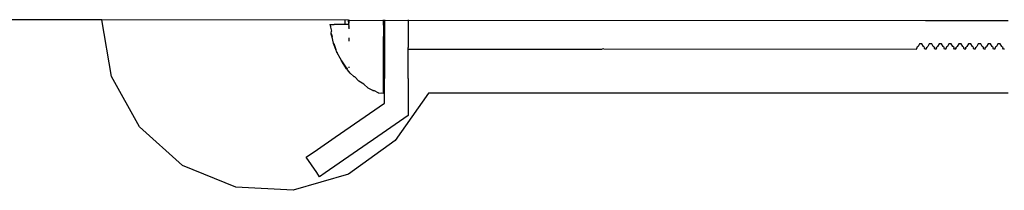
# Model space of a CAD drawing. Extents: x -1681 to 1519, y -1242 to 981.
# Tile 9 of 28: x -182 to -82, y -87 to -69. Entities that reach past the tile are written whole.
import ezdxf

# ---------------------------------------------------------------- set-up
doc = ezdxf.new("R2010")
doc.units = 0
doc.layers.get('0').update_dxf_attribs({"linetype": 'CONTINUOUS'})

msp = doc.modelspace()

# ---------------------------------------------------------------- linework, layer by layer
for p, q in [((-173.74, -69.37), (-190.52, -69.37)), ((-172.75, -75.16), (-173.74, -69.37)), ((-148.59, -69.43), (-173.74, -69.37)), ((-150.47, -69.87), (-150.41, -70.12)), ((-150.47, -69.87), (-150.44, -69.87)), ((-150.44, -69.87), (-150.37, -69.87)), ((-150.44, -69.87), (-150.41, -70.12)), ((-150.41, -70.12), (-150.31, -70.55)), ((-150.37, -69.87), (-150.29, -69.87)), ((-150.29, -69.87), (-150.17, -69.87)), ((-150.17, -69.87), (-150.03, -69.87)), ((-149.85, -69.87), (-150.03, -69.87)), ((-149.65, -69.87), (-149.85, -69.87)), ((-149.43, -69.87), (-149.65, -69.87)), ((-149.16, -69.87), (-149.43, -69.87)), ((-148.91, -69.87), (-149.16, -69.87)), ((-148.92, -69.53), (-148.92, -69.37)), ((-148.91, -69.87), (-148.92, -69.53)), ((-148.57, -69.87), (-148.91, -69.87)), ((-148.59, -69.37), (-148.59, -69.43)), ((-148.56, -69.42), (-148.59, -69.43)), ((-148.59, -69.43), (-148.59, -69.53)), ((-148.59, -69.53), (-148.58, -69.72)), ((-148.58, -69.72), (-148.57, -69.87)), ((-148.49, -69.44), (-148.56, -69.42)), ((-148.54, -69.93), (-148.49, -69.87)), ((-148.51, -69.98), (-148.54, -69.93)), ((-148.54, -70.12), (-148.49, -70.02)), ((-148.49, -70.16), (-148.54, -70.12)), ((-148.52, -69.66), (-148.49, -69.44)), ((-148.49, -69.72), (-148.52, -69.66)), ((-148.49, -70.02), (-148.51, -69.98)), ((-148.49, -69.44), (-148.49, -69.37)), ((-89.67, -69.47), (-148.49, -69.44)), ((-148.49, -70.28), (-148.49, -70.16)), ((-144.99, -69.73), (-144.99, -69.37)), ((-144.99, -69.93), (-144.99, -69.73)), ((-144.99, -69.93), (-144.99, -70.43)), ((-144.89, -69.37), (-144.89, -69.73)), ((-144.89, -69.73), (-144.89, -70.43)), ((-142.49, -69.37), (-142.49, -69.89)), ((-142.49, -69.89), (-142.49, -70.87)), ((-88.67, -69.47), (-89.67, -69.47)), ((-87.67, -69.47), (-88.67, -69.47)), ((-86.67, -69.47), (-87.67, -69.47)), ((-85.67, -69.47), (-86.67, -69.47)), ((-84.67, -69.47), (-85.67, -69.47)), ((-83.67, -69.47), (-84.67, -69.47)), ((-82.67, -69.47), (-83.67, -69.47)), ((-81.67, -69.47), (-82.67, -69.47)), ((-81.24, -69.49), (-81.67, -69.47)), ((-150.35, -70.84), (-150.33, -70.73)), ((-150.25, -71.13), (-150.35, -70.84)), ((-150.33, -70.73), (-150.31, -70.55)), ((-150.32, -70.84), (-150.33, -70.73)), ((-150.32, -70.84), (-150.25, -71.13)), ((-150.09, -71.76), (-150.25, -71.13)), ((-148.49, -71.55), (-148.49, -71.22)), ((-144.99, -70.43), (-144.99, -71.04)), ((-144.99, -71.04), (-144.99, -71.07)), ((-144.99, -71.61), (-144.99, -71.07)), ((-144.89, -70.43), (-144.89, -71.07)), ((-144.89, -71.07), (-144.89, -71.61)), ((-142.49, -70.87), (-142.49, -71.67)), ((-150.11, -71.79), (-150.09, -71.76)), ((-149.86, -72.39), (-150.11, -71.79)), ((-150.08, -71.79), (-150.09, -71.76)), ((-150.08, -71.79), (-149.86, -72.39)), ((-144.99, -72.02), (-144.99, -71.61)), ((-144.99, -72.11), (-144.99, -72.02)), ((-144.99, -72.28), (-144.99, -72.11)), ((-144.99, -72.37), (-144.99, -72.28)), ((-144.94, -72.32), (-144.99, -72.37)), ((-144.89, -72.37), (-144.94, -72.32)), ((-144.89, -71.61), (-144.89, -72.02)), ((-144.89, -72.02), (-144.89, -72.28)), ((-144.89, -72.28), (-144.89, -72.37)), ((-142.49, -71.67), (-142.49, -72.19)), ((-142.49, -72.37), (-142.49, -72.19)), ((-122.52, -72.33), (-122.67, -72.37)), ((-122.52, -72.33), (-90.61, -72.37)), ((-90.61, -72.37), (-90.57, -72.27)), ((-90.56, -72.19), (-90.57, -72.27)), ((-90.53, -72.17), (-90.56, -72.19)), ((-90.45, -72.1), (-90.53, -72.17)), ((-90.3, -71.83), (-90.45, -72.1)), ((-90.05, -71.83), (-90.3, -71.83)), ((-89.89, -72.1), (-90.05, -71.83)), ((-89.81, -72.17), (-89.89, -72.1)), ((-89.76, -72.21), (-89.81, -72.17)), ((-89.78, -72.27), (-89.76, -72.21)), ((-89.74, -72.37), (-89.78, -72.27)), ((-89.61, -72.37), (-89.57, -72.27)), ((-89.59, -72.21), (-89.53, -72.17)), ((-89.59, -72.21), (-89.57, -72.27)), ((-89.45, -72.1), (-89.53, -72.17)), ((-89.3, -71.83), (-89.45, -72.1)), ((-89.05, -71.83), (-89.3, -71.83)), ((-88.89, -72.1), (-89.05, -71.83)), ((-88.81, -72.17), (-88.89, -72.1)), ((-88.76, -72.21), (-88.81, -72.17)), ((-88.78, -72.27), (-88.76, -72.21)), ((-88.74, -72.37), (-88.78, -72.27)), ((-88.61, -72.37), (-88.57, -72.27)), ((-88.59, -72.21), (-88.53, -72.17)), ((-88.59, -72.21), (-88.57, -72.27)), ((-88.45, -72.1), (-88.53, -72.17)), ((-88.3, -71.83), (-88.45, -72.1)), ((-88.05, -71.83), (-88.3, -71.83)), ((-87.89, -72.1), (-88.05, -71.83)), ((-87.81, -72.17), (-87.89, -72.1)), ((-87.76, -72.21), (-87.81, -72.17)), ((-87.78, -72.27), (-87.76, -72.21)), ((-87.74, -72.37), (-87.78, -72.27)), ((-87.61, -72.37), (-87.57, -72.27)), ((-87.59, -72.21), (-87.53, -72.17)), ((-87.59, -72.21), (-87.57, -72.27)), ((-87.45, -72.1), (-87.53, -72.17)), ((-87.3, -71.83), (-87.45, -72.1)), ((-87.05, -71.83), (-87.3, -71.83)), ((-86.89, -72.1), (-87.05, -71.83)), ((-86.81, -72.17), (-86.89, -72.1)), ((-86.76, -72.21), (-86.81, -72.17)), ((-86.78, -72.27), (-86.76, -72.21)), ((-86.74, -72.37), (-86.78, -72.27)), ((-86.61, -72.37), (-86.57, -72.27)), ((-86.59, -72.21), (-86.53, -72.17)), ((-86.59, -72.21), (-86.57, -72.27)), ((-86.45, -72.1), (-86.53, -72.17)), ((-86.3, -71.83), (-86.45, -72.1)), ((-86.05, -71.83), (-86.3, -71.83)), ((-85.89, -72.1), (-86.05, -71.83)), ((-85.81, -72.17), (-85.89, -72.1)), ((-85.76, -72.21), (-85.81, -72.17)), ((-85.78, -72.27), (-85.76, -72.21)), ((-85.74, -72.37), (-85.78, -72.27)), ((-85.61, -72.37), (-85.57, -72.27)), ((-85.59, -72.21), (-85.53, -72.17)), ((-85.59, -72.21), (-85.57, -72.27)), ((-85.45, -72.1), (-85.53, -72.17)), ((-85.3, -71.83), (-85.45, -72.1)), ((-85.05, -71.83), (-85.3, -71.83)), ((-84.89, -72.1), (-85.05, -71.83)), ((-84.81, -72.17), (-84.89, -72.1)), ((-84.76, -72.21), (-84.81, -72.17)), ((-84.78, -72.27), (-84.76, -72.21)), ((-84.74, -72.37), (-84.78, -72.27)), ((-84.61, -72.37), (-84.57, -72.27)), ((-84.59, -72.21), (-84.53, -72.17)), ((-84.59, -72.21), (-84.57, -72.27)), ((-84.45, -72.1), (-84.53, -72.17)), ((-84.3, -71.83), (-84.45, -72.1)), ((-84.05, -71.83), (-84.3, -71.83)), ((-83.89, -72.1), (-84.05, -71.83)), ((-83.81, -72.17), (-83.89, -72.1)), ((-83.76, -72.21), (-83.81, -72.17)), ((-83.78, -72.27), (-83.76, -72.21)), ((-83.74, -72.37), (-83.78, -72.27)), ((-83.61, -72.37), (-83.57, -72.27)), ((-83.59, -72.21), (-83.45, -72.1)), ((-83.57, -72.27), (-83.59, -72.21)), ((-83.3, -71.83), (-83.45, -72.1)), ((-83.05, -71.83), (-83.3, -71.83)), ((-82.89, -72.1), (-83.05, -71.83)), ((-82.81, -72.17), (-82.89, -72.1)), ((-82.76, -72.21), (-82.81, -72.17)), ((-82.78, -72.27), (-82.76, -72.21)), ((-82.74, -72.37), (-82.78, -72.27)), ((-82.61, -72.37), (-82.57, -72.27)), ((-82.59, -72.21), (-82.53, -72.17)), ((-82.59, -72.21), (-82.57, -72.27)), ((-82.45, -72.1), (-82.53, -72.17)), ((-82.3, -71.83), (-82.45, -72.1)), ((-82.05, -71.83), (-82.3, -71.83)), ((-81.89, -72.1), (-82.05, -71.83)), ((-81.81, -72.17), (-81.89, -72.1)), ((-81.79, -72.19), (-81.81, -72.17)), ((-81.76, -72.21), (-81.79, -72.19)), ((-81.78, -72.27), (-81.76, -72.21)), ((-81.74, -72.37), (-81.78, -72.27)), ((-149.75, -72.66), (-149.86, -72.39)), ((-149.77, -72.7), (-149.75, -72.66)), ((-149.72, -72.73), (-149.77, -72.7)), ((-149.74, -72.7), (-149.75, -72.66)), ((-149.74, -72.7), (-149.72, -72.73)), ((-149.43, -73.29), (-149.72, -72.73)), ((-149.3, -73.53), (-149.43, -73.29)), ((-144.99, -73.12), (-144.99, -72.37)), ((-144.99, -74.04), (-144.99, -73.12)), ((-144.89, -72.37), (-144.89, -75.37)), ((-142.49, -72.37), (-140.42, -72.36)), ((-142.49, -75.37), (-142.49, -72.37)), ((-140.42, -72.36), (-122.67, -72.37)), ((-89.61, -72.37), (-89.74, -72.37)), ((-88.61, -72.37), (-88.74, -72.37)), ((-87.61, -72.37), (-87.74, -72.37)), ((-86.61, -72.37), (-86.74, -72.37)), ((-85.61, -72.37), (-85.74, -72.37)), ((-84.61, -72.37), (-84.74, -72.37)), ((-83.61, -72.37), (-83.74, -72.37)), ((-82.61, -72.37), (-82.74, -72.37)), ((-81.61, -72.37), (-81.74, -72.37)), ((-149.31, -73.56), (-149.3, -73.53)), ((-149.22, -73.65), (-149.31, -73.56)), ((-149.28, -73.56), (-149.3, -73.53)), ((-149.28, -73.56), (-149.22, -73.65)), ((-148.76, -74.37), (-149.22, -73.65)), ((-149.22, -73.65), (-148.73, -74.37)), ((-148.67, -74.35), (-148.73, -74.37)), ((-148.49, -74.27), (-148.49, -74.16)), ((-144.99, -74.87), (-144.99, -74.04)), ((-169.9, -80.3), (-172.75, -75.16)), ((-148.73, -74.37), (-148.76, -74.37)), ((-148.66, -74.46), (-148.76, -74.37)), ((-148.39, -74.82), (-148.66, -74.46)), ((-148.39, -74.82), (-148.03, -75.15)), ((-148.03, -75.15), (-147.96, -75.17)), ((-147.96, -75.17), (-147.93, -75.2)), ((-147.53, -75.64), (-147.93, -75.2)), ((-144.99, -75.56), (-144.99, -74.87)), ((-147.01, -75.95), (-147.53, -75.64)), ((-146.55, -76.33), (-147.01, -75.95)), ((-146.08, -76.57), (-146.55, -76.33)), ((-144.99, -75.84), (-144.99, -75.56)), ((-144.99, -76.13), (-144.99, -75.84)), ((-144.99, -76.53), (-144.99, -76.13)), ((-144.89, -75.48), (-144.89, -75.37)), ((-144.89, -75.8), (-144.89, -75.48)), ((-144.89, -75.86), (-144.89, -75.8)), ((-144.89, -76.3), (-144.89, -75.86)), ((-144.89, -76.63), (-144.89, -76.3)), ((-142.49, -75.37), (-142.49, -75.48)), ((-142.49, -75.48), (-142.49, -75.8)), ((-142.49, -75.8), (-142.49, -76.3)), ((-142.49, -76.3), (-142.49, -76.4)), ((-146.08, -76.57), (-145.98, -76.57)), ((-145.49, -76.87), (-145.98, -76.57)), ((-145.49, -76.87), (-145.24, -76.83)), ((-145.24, -76.83), (-144.99, -76.87)), ((-144.99, -76.63), (-144.99, -76.53)), ((-144.99, -76.78), (-144.99, -76.63)), ((-144.99, -76.87), (-144.99, -76.78)), ((-144.89, -76.92), (-144.89, -76.63)), ((-144.89, -77.39), (-144.89, -76.92)), ((-140.42, -76.87), (-143.8, -81.68)), ((-142.49, -76.4), (-142.49, -76.76)), ((-142.49, -76.76), (-142.49, -76.92)), ((-142.49, -76.92), (-142.49, -77.11)), ((-142.49, -77.11), (-142.49, -77.62)), ((-81.24, -76.87), (-140.42, -76.87)), ((-149.93, -81.35), (-144.89, -77.87)), ((-144.89, -77.62), (-144.89, -77.39)), ((-144.89, -77.87), (-144.89, -77.62)), ((-142.49, -77.62), (-142.49, -79.13)), ((-142.49, -79.13), (-146.01, -81.56)), ((-165.51, -84.21), (-169.9, -80.3)), ((-151.74, -82.6), (-149.93, -81.35)), ((-146.66, -82.01), (-150.95, -84.98)), ((-143.8, -81.68), (-148.57, -85.1)), ((-146.01, -81.56), (-146.66, -82.01)), ((-152.89, -83.39), (-151.74, -82.6)), ((-151.82, -84.93), (-152.89, -83.39)), ((-160.08, -86.44), (-165.51, -84.21)), ((-148.57, -85.1), (-154.21, -86.75)), ((-151.52, -85.37), (-151.82, -84.93)), ((-150.95, -84.98), (-151.52, -85.37)), ((-154.21, -86.75), (-160.08, -86.44))]:
    msp.add_line(p, q)

doc.saveas('drawing.dxf')
